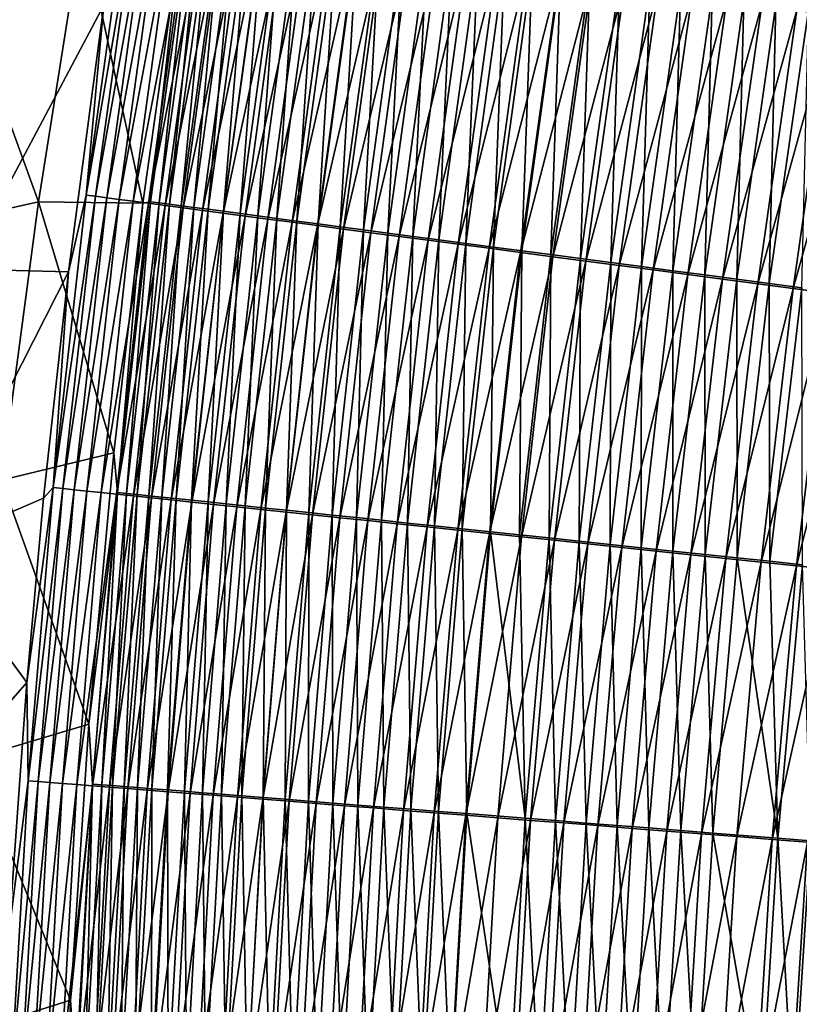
# Model space of a CAD drawing. Header units: metres. Extents: x 0 to 1400, y -1400 to 0.
# Tile 107 of 256: x 199 to 234, y -688 to -643. Entities that reach past the tile are written whole.
import ezdxf

# ---------------------------------------------------------------- set-up
doc = ezdxf.new("R2010")
doc.units = ezdxf.units.M

msp = doc.modelspace()

# ---------------------------------------------------------------- linework, layer by layer
at = {"layer": 'None'}
for points in [[(204.617981, -638.311707, -476.225311), (202.364807, -651.315002, -474.929138), (204.196182, -638.244812, -474.659637)], [(204.196182, -638.244812, -474.659637), (202.364807, -651.315002, -474.929138), (203.170868, -642.788696, -473.181274)], [(202.364807, -651.315002, -474.929138), (204.617981, -638.311707, -476.225311), (202.796753, -651.37207, -476.483154)], [(202.796753, -651.37207, -476.483154), (204.617981, -638.311707, -476.225311), (205.106094, -638.389099, -477.77359)], [(202.796753, -651.37207, -476.483154), (205.106094, -638.389099, -477.77359), (203.294403, -651.437866, -478.01947)], [(203.294403, -651.437866, -478.01947), (205.106094, -638.389099, -477.77359), (205.659348, -638.476868, -479.301178)], [(203.294403, -651.437866, -478.01947), (205.659348, -638.476868, -479.301178), (203.856598, -651.512146, -479.534882)], [(203.856598, -651.512146, -479.534882), (205.659348, -638.476868, -479.301178), (206.276596, -638.574829, -480.804779)], [(203.856598, -651.512146, -479.534882), (206.276596, -638.574829, -480.804779), (204.482162, -651.594788, -481.026154)], [(204.482162, -651.594788, -481.026154), (206.276596, -638.574829, -480.804779), (206.95665, -638.682739, -482.281097)], [(204.482162, -651.594788, -481.026154), (206.95665, -638.682739, -482.281097), (205.169891, -651.685608, -482.48999)], [(205.169891, -651.685608, -482.48999), (206.95665, -638.682739, -482.281097), (207.698349, -638.800415, -483.726776)], [(205.169891, -651.685608, -482.48999), (207.698349, -638.800415, -483.726776), (205.918655, -651.784546, -483.923157)], [(207.084686, -638.61615, -473.932495), (206.677475, -639.211853, -472.492371), (205.256119, -651.612183, -474.180756)], [(207.084686, -638.61615, -473.932495), (205.256119, -651.612183, -474.180756), (205.653885, -651.664856, -475.612183)], [(207.473099, -638.677795, -475.374664), (207.084686, -638.61615, -473.932495), (205.653885, -651.664856, -475.612183)], [(205.653885, -651.664856, -475.612183), (206.112183, -651.725464, -477.027344), (207.473099, -638.677795, -475.374664)], [(205.918655, -651.784546, -483.923157), (207.698349, -638.800415, -483.726776), (208.500519, -638.927734, -485.138519)], [(206.112183, -651.725464, -477.027344), (207.922592, -638.749207, -476.800842), (207.473099, -638.677795, -475.374664)], [(207.922592, -638.749207, -476.800842), (206.112183, -651.725464, -477.027344), (206.629929, -651.793945, -478.423218)], [(208.432114, -638.830139, -478.207947), (207.922592, -638.749207, -476.800842), (206.629929, -651.793945, -478.423218)], [(206.629929, -651.793945, -478.423218), (207.206055, -651.870178, -479.796875), (208.432114, -638.830139, -478.207947)], [(207.206055, -651.870178, -479.796875), (209.000565, -638.92041, -479.592957), (208.432114, -638.830139, -478.207947)], [(200.240112, -651.617554, -450.784302), (202.21048, -639.158752, -450.828461), (196.158539, -640.394531, -422.547272)], [(204.919006, -651.678772, -472.743683), (202.21048, -639.158752, -450.828461), (200.240112, -651.617554, -450.784302)], [(204.919006, -651.678772, -472.743683), (206.677475, -639.211853, -472.492371), (202.21048, -639.158752, -450.828461)], [(206.677475, -639.211853, -472.492371), (204.919006, -651.678772, -472.743683), (205.256119, -651.612183, -474.180756)], [(205.918655, -651.784546, -483.923157), (208.500519, -638.927734, -485.138519), (206.727234, -651.891418, -485.322449)], [(206.727234, -651.891418, -485.322449), (208.500519, -638.927734, -485.138519), (209.361877, -639.064392, -486.513214)], [(206.727234, -651.891418, -485.322449), (209.361877, -639.064392, -486.513214), (207.594345, -652.005981, -486.684723)], [(209.000565, -638.92041, -479.592957), (207.206055, -651.870178, -479.796875), (207.839447, -651.953979, -481.145264)], [(207.594345, -652.005981, -486.684723), (209.361877, -639.064392, -486.513214), (210.280579, -639.210205, -487.848541)], [(207.594345, -652.005981, -486.684723), (210.280579, -639.210205, -487.848541), (208.518188, -652.127991, -488.007782)], [(209.626877, -639.019897, -480.95282), (209.000565, -638.92041, -479.592957), (207.839447, -651.953979, -481.145264)], [(207.839447, -651.953979, -481.145264), (208.529037, -652.045227, -482.465393), (209.626877, -639.019897, -480.95282)], [(208.518188, -652.127991, -488.007782), (210.280579, -639.210205, -487.848541), (211.2547, -639.364868, -489.142395)], [(208.529037, -652.045227, -482.465393), (210.309982, -639.128418, -482.284485), (209.626877, -639.019897, -480.95282)], [(210.309982, -639.128418, -482.284485), (208.529037, -652.045227, -482.465393), (209.273758, -652.143738, -483.754303)], [(211.048782, -639.245789, -483.5849), (210.309982, -639.128418, -482.284485), (209.273758, -652.143738, -483.754303)], [(209.273758, -652.143738, -483.754303), (210.072388, -652.24939, -485.009186), (211.048782, -639.245789, -483.5849)], [(210.072388, -652.24939, -485.009186), (211.842102, -639.371826, -484.851166), (211.048782, -639.245789, -483.5849)], [(208.518188, -652.127991, -488.007782), (211.2547, -639.364868, -489.142395), (209.496826, -652.257324, -489.28952)], [(209.496826, -652.257324, -489.28952), (211.2547, -639.364868, -489.142395), (212.282272, -639.527954, -490.392639)], [(212.282272, -639.527954, -490.392639), (210.52832, -652.393616, -490.527863), (209.496826, -652.257324, -489.28952)], [(211.842102, -639.371826, -484.851166), (210.072388, -652.24939, -485.009186), (210.923279, -652.361938, -486.227875)], [(213.361359, -639.699219, -491.597137), (210.52832, -652.393616, -490.527863), (212.282272, -639.527954, -490.392639)], [(213.361359, -639.699219, -491.597137), (211.610733, -652.536621, -491.720734), (210.52832, -652.393616, -490.527863)], [(212.688263, -639.506287, -486.081207), (211.842102, -639.371826, -484.851166), (210.923279, -652.361938, -486.227875)], [(212.688263, -639.506287, -486.081207), (210.923279, -652.361938, -486.227875), (211.824646, -652.481201, -487.408539)], [(214.490005, -639.878418, -492.753815), (211.610733, -652.536621, -491.720734), (213.361359, -639.699219, -491.597137)], [(213.585449, -639.648865, -487.27301), (212.688263, -639.506287, -486.081207), (211.824646, -652.481201, -487.408539)], [(211.824646, -652.481201, -487.408539), (212.774689, -652.606873, -488.549225), (213.585449, -639.648865, -487.27301)], [(212.774689, -652.606873, -488.549225), (214.531891, -639.799255, -488.424652), (213.585449, -639.648865, -487.27301)], [(214.490005, -639.878418, -492.753815), (212.742142, -652.686096, -492.866058), (211.610733, -652.536621, -491.720734)], [(215.66626, -640.065125, -493.860504), (212.742142, -652.686096, -492.866058), (214.490005, -639.878418, -492.753815)], [(212.742142, -652.686096, -492.866058), (215.66626, -640.065125, -493.860504), (213.920609, -652.841797, -493.961761)], [(212.774689, -652.606873, -488.549225), (213.771667, -652.73877, -489.648041), (214.531891, -639.799255, -488.424652)], [(213.771667, -652.73877, -489.648041), (215.525787, -639.957214, -489.53418), (214.531891, -639.799255, -488.424652)], [(213.771667, -652.73877, -489.648041), (214.813751, -652.876648, -490.703033), (215.525787, -639.957214, -489.53418)], [(213.920609, -652.841797, -493.961761), (215.66626, -640.065125, -493.860504), (216.888184, -640.259094, -494.9151)], [(214.813751, -652.876648, -490.703033), (216.565323, -640.122437, -490.59964), (215.525787, -639.957214, -489.53418)], [(214.813751, -652.876648, -490.703033), (215.8992, -653.020264, -491.712341), (216.565323, -640.122437, -490.59964)], [(215.8992, -653.020264, -491.712341), (217.648743, -640.294617, -491.619049), (216.565323, -640.122437, -490.59964)], [(200.240112, -651.617554, -450.784302), (196.158539, -640.394531, -422.547272), (194.001862, -653.017639, -422.491547)], [(213.920609, -652.841797, -493.961761), (216.888184, -640.259094, -494.9151), (215.144211, -653.003479, -495.005768)], [(215.144211, -653.003479, -495.005768), (216.888184, -640.259094, -494.9151), (218.153748, -640.460022, -495.915588)], [(215.144211, -653.003479, -495.005768), (218.153748, -640.460022, -495.915588), (216.410919, -653.170837, -495.996063)], [(215.8992, -653.020264, -491.712341), (217.02623, -653.169373, -492.674011), (217.648743, -640.294617, -491.619049)], [(216.410919, -653.170837, -495.996063), (218.153748, -640.460022, -495.915588), (219.460587, -640.667542, -496.860382)], [(219.460587, -640.667542, -496.860382), (217.718414, -653.343628, -496.931152), (216.410919, -653.170837, -495.996063)], [(217.02623, -653.169373, -492.674011), (218.7742, -640.473511, -492.590485), (217.648743, -640.294617, -491.619049)], [(217.02623, -653.169373, -492.674011), (218.192947, -653.32373, -493.586212), (218.7742, -640.473511, -492.590485)], [(220.806244, -640.881165, -497.747925), (217.718414, -653.343628, -496.931152), (219.460587, -640.667542, -496.860382)], [(218.192947, -653.32373, -493.586212), (219.93988, -640.658752, -493.512085), (218.7742, -640.473511, -492.590485)], [(218.192947, -653.32373, -493.586212), (219.397247, -653.483032, -494.44754), (219.93988, -640.658752, -493.512085)], [(219.397247, -653.483032, -494.44754), (221.143555, -640.850037, -494.382355), (219.93988, -640.658752, -493.512085)], [(217.718414, -653.343628, -496.931152), (220.806244, -640.881165, -497.747925), (219.064255, -653.521423, -497.809479)], [(219.064255, -653.521423, -497.809479), (220.806244, -640.881165, -497.747925), (222.188309, -641.100586, -498.576721)], [(219.064255, -653.521423, -497.809479), (222.188309, -641.100586, -498.576721), (220.44606, -653.704041, -498.629608)], [(219.397247, -653.483032, -494.44754), (220.636887, -653.647034, -495.256622), (221.143555, -640.850037, -494.382355)], [(220.44606, -653.704041, -498.629608), (222.188309, -641.100586, -498.576721), (223.604309, -641.325439, -499.345276)], [(220.636887, -653.647034, -495.256622), (222.383026, -641.047058, -495.199921), (221.143555, -640.850037, -494.382355)], [(222.383026, -641.047058, -495.199921), (220.636887, -653.647034, -495.256622), (221.909637, -653.81543, -496.012054)], [(223.656006, -641.24939, -495.963348), (222.383026, -641.047058, -495.199921), (221.909637, -653.81543, -496.012054)], [(220.44606, -653.704041, -498.629608), (223.604309, -641.325439, -499.345276), (221.861404, -653.891052, -499.390045)], [(221.861404, -653.891052, -499.390045), (223.604309, -641.325439, -499.345276), (225.051834, -641.555237, -500.052094)], [(225.051834, -641.555237, -500.052094), (223.307861, -654.082153, -500.089325), (221.861404, -653.891052, -499.390045)], [(221.909637, -653.81543, -496.012054), (223.213287, -653.987915, -496.712555), (223.656006, -641.24939, -495.963348)], [(223.213287, -653.987915, -496.712555), (224.960266, -641.456726, -496.671295), (223.656006, -641.24939, -495.963348)], [(224.960266, -641.456726, -496.671295), (223.213287, -653.987915, -496.712555), (224.545609, -654.164185, -497.356659)], [(226.528427, -641.789673, -500.695618), (223.307861, -654.082153, -500.089325), (225.051834, -641.555237, -500.052094)], [(226.293549, -641.66864, -497.322357), (224.960266, -641.456726, -496.671295), (224.545609, -654.164185, -497.356659)], [(223.307861, -654.082153, -500.089325), (226.528427, -641.789673, -500.695618), (224.783035, -654.2771, -500.725952)], [(224.545609, -654.164185, -497.356659), (225.904373, -654.343933, -497.943085), (226.293549, -641.66864, -497.322357)], [(224.783035, -654.2771, -500.725952), (226.528427, -641.789673, -500.695618), (228.031647, -642.028381, -501.274384)], [(225.904373, -654.343933, -497.943085), (227.653625, -641.884827, -497.915161), (226.293549, -641.66864, -497.322357)], [(227.653625, -641.884827, -497.915161), (225.904373, -654.343933, -497.943085), (227.287354, -654.526917, -498.470459)], [(229.038223, -642.104919, -498.448273), (227.653625, -641.884827, -497.915161), (227.287354, -654.526917, -498.470459)], [(198.746384, -642.180054, -451.499603), (203.170868, -642.788696, -473.181274), (196.863342, -654.646606, -451.479156)], [(228.031647, -642.028381, -501.274384), (226.2845, -654.475464, -501.298492), (224.783035, -654.2771, -500.725952)], [(229.558884, -642.270874, -501.787018), (226.2845, -654.475464, -501.298492), (228.031647, -642.028381, -501.274384)], [(226.2845, -654.475464, -501.298492), (229.558884, -642.270874, -501.787018), (227.809677, -654.677002, -501.805573)], [(227.287354, -654.526917, -498.470459), (228.6922, -654.712769, -498.937561), (229.038223, -642.104919, -498.448273)], [(227.809677, -654.677002, -501.805573), (229.558884, -642.270874, -501.787018), (231.106857, -642.516663, -502.23288)], [(228.6922, -654.712769, -498.937561), (230.444946, -642.328552, -498.920471), (229.038223, -642.104919, -498.448273)], [(228.6922, -654.712769, -498.937561), (230.115891, -654.901123, -499.343781), (230.444946, -642.328552, -498.920471)], [(230.115891, -654.901123, -499.343781), (231.870773, -642.555176, -499.331146), (230.444946, -642.328552, -498.920471)], [(203.170868, -642.788696, -473.181274), (201.579437, -654.760437, -473.442261), (196.863342, -654.646606, -451.479156)], [(202.364807, -651.315002, -474.929138), (201.579437, -654.760437, -473.442261), (203.170868, -642.788696, -473.181274)], [(231.106857, -642.516663, -502.23288), (229.355331, -654.881226, -502.246582), (227.809677, -654.677002, -501.805573)], [(232.67215, -642.765198, -502.611481), (229.355331, -654.881226, -502.246582), (231.106857, -642.516663, -502.23288)], [(232.67215, -642.765198, -502.611481), (230.918076, -655.087708, -502.621033), (229.355331, -654.881226, -502.246582)], [(230.115891, -654.901123, -499.343781), (231.555328, -655.091553, -499.68869), (231.870773, -642.555176, -499.331146)], [(234.251297, -643.01593, -502.922272), (230.918076, -655.087708, -502.621033), (232.67215, -642.765198, -502.611481)], [(231.555328, -655.091553, -499.68869), (233.312546, -642.784363, -499.679871), (231.870773, -642.555176, -499.331146)], [(231.555328, -655.091553, -499.68869), (233.007355, -655.283691, -499.971832), (233.312546, -642.784363, -499.679871)], [(233.007355, -655.283691, -499.971832), (234.767075, -643.015564, -499.966156), (233.312546, -642.784363, -499.679871)], [(234.251297, -643.01593, -502.922272), (232.494492, -655.296021, -502.928436), (230.918076, -655.087708, -502.621033)], [(235.840851, -643.268311, -503.164795), (232.494492, -655.296021, -502.928436), (234.251297, -643.01593, -502.922272)], [(232.494492, -655.296021, -502.928436), (235.840851, -643.268311, -503.164795), (234.081207, -655.505676, -503.168304)], [(233.007355, -655.283691, -499.971832), (234.468872, -655.477051, -500.192749), (234.767075, -643.015564, -499.966156)], [(234.081207, -655.505676, -503.168304), (235.840851, -643.268311, -503.164795), (237.437378, -643.521851, -503.338562)], [(237.437378, -643.521851, -503.338562), (235.674805, -655.716248, -503.340118), (234.081207, -655.505676, -503.168304)], [(198.580261, -664.109924, -450.73999), (200.240112, -651.617554, -450.784302), (194.001862, -653.017639, -422.491547)], [(203.614227, -662.88678, -472.970917), (200.240112, -651.617554, -450.784302), (198.580261, -664.109924, -450.73999)], [(203.614227, -662.88678, -472.970917), (204.919006, -651.678772, -472.743683), (200.240112, -651.617554, -450.784302)], [(200.888123, -664.43573, -475.201263), (201.579437, -654.760437, -473.442261), (202.364807, -651.315002, -474.929138)], [(200.888123, -664.43573, -475.201263), (202.364807, -651.315002, -474.929138), (202.796753, -651.37207, -476.483154)], [(200.888123, -664.43573, -475.201263), (202.796753, -651.37207, -476.483154), (201.32991, -664.482361, -476.743408)], [(201.32991, -664.482361, -476.743408), (202.796753, -651.37207, -476.483154), (203.294403, -651.437866, -478.01947)], [(201.32991, -664.482361, -476.743408), (203.294403, -651.437866, -478.01947), (201.836761, -664.535828, -478.267609)], [(201.836761, -664.535828, -478.267609), (203.294403, -651.437866, -478.01947), (203.856598, -651.512146, -479.534882)], [(201.836761, -664.535828, -478.267609), (203.856598, -651.512146, -479.534882), (202.407486, -664.596069, -479.770691)], [(202.407486, -664.596069, -479.770691), (203.856598, -651.512146, -479.534882), (204.482162, -651.594788, -481.026154)], [(202.407486, -664.596069, -479.770691), (204.482162, -651.594788, -481.026154), (203.040909, -664.662903, -481.24942)], [(203.040909, -664.662903, -481.24942), (204.482162, -651.594788, -481.026154), (205.169891, -651.685608, -482.48999)], [(203.040909, -664.662903, -481.24942), (205.169891, -651.685608, -482.48999), (203.735825, -664.736206, -482.700653)], [(204.919006, -651.678772, -472.743683), (203.614227, -662.88678, -472.970917), (203.780106, -664.658569, -474.431427)], [(203.735825, -664.736206, -482.700653), (205.169891, -651.685608, -482.48999), (205.918655, -651.784546, -483.923157)], [(205.256119, -651.612183, -474.180756), (204.919006, -651.678772, -472.743683), (203.780106, -664.658569, -474.431427)], [(205.256119, -651.612183, -474.180756), (203.780106, -664.658569, -474.431427), (204.186951, -664.701538, -475.851929)], [(205.653885, -651.664856, -475.612183), (205.256119, -651.612183, -474.180756), (204.186951, -664.701538, -475.851929)], [(204.186951, -664.701538, -475.851929), (204.653717, -664.750854, -477.25592), (205.653885, -651.664856, -475.612183)], [(204.653717, -664.750854, -477.25592), (206.112183, -651.725464, -477.027344), (205.653885, -651.664856, -475.612183)], [(203.735825, -664.736206, -482.700653), (205.918655, -651.784546, -483.923157), (204.491058, -664.815918, -484.121185)], [(204.491058, -664.815918, -484.121185), (205.918655, -651.784546, -483.923157), (206.727234, -651.891418, -485.322449)], [(204.491058, -664.815918, -484.121185), (206.727234, -651.891418, -485.322449), (205.30545, -664.901855, -485.507843)], [(206.112183, -651.725464, -477.027344), (204.653717, -664.750854, -477.25592), (205.179321, -664.806396, -478.640442)], [(206.629929, -651.793945, -478.423218), (206.112183, -651.725464, -477.027344), (205.179321, -664.806396, -478.640442)], [(205.179321, -664.806396, -478.640442), (205.76268, -664.868042, -480.002563), (206.629929, -651.793945, -478.423218)], [(205.30545, -664.901855, -485.507843), (206.727234, -651.891418, -485.322449), (207.594345, -652.005981, -486.684723)], [(205.30545, -664.901855, -485.507843), (207.594345, -652.005981, -486.684723), (206.177689, -664.993896, -486.857605)], [(205.76268, -664.868042, -480.002563), (207.206055, -651.870178, -479.796875), (206.629929, -651.793945, -478.423218)], [(207.206055, -651.870178, -479.796875), (205.76268, -664.868042, -480.002563), (206.402695, -664.935669, -481.339325)], [(206.177689, -664.993896, -486.857605), (207.594345, -652.005981, -486.684723), (208.518188, -652.127991, -488.007782)], [(206.177689, -664.993896, -486.857605), (208.518188, -652.127991, -488.007782), (207.105957, -665.091797, -488.168243)], [(207.839447, -651.953979, -481.145264), (207.206055, -651.870178, -479.796875), (206.402695, -664.935669, -481.339325)], [(206.402695, -664.935669, -481.339325), (207.098282, -665.009216, -482.647827), (207.839447, -651.953979, -481.145264)], [(207.098282, -665.009216, -482.647827), (208.529037, -652.045227, -482.465393), (207.839447, -651.953979, -481.145264)], [(208.529037, -652.045227, -482.465393), (207.098282, -665.009216, -482.647827), (207.848343, -665.08844, -483.92511)], [(207.105957, -665.091797, -488.168243), (208.518188, -652.127991, -488.007782), (209.496826, -652.257324, -489.28952)], [(209.273758, -652.143738, -483.754303), (208.529037, -652.045227, -482.465393), (207.848343, -665.08844, -483.92511)], [(207.848343, -665.08844, -483.92511), (208.651688, -665.17334, -485.168427), (209.273758, -652.143738, -483.754303)], [(208.651688, -665.17334, -485.168427), (210.072388, -652.24939, -485.009186), (209.273758, -652.143738, -483.754303)], [(209.496826, -652.257324, -489.28952), (208.088364, -665.195496, -489.437775), (207.105957, -665.091797, -488.168243)], [(210.52832, -652.393616, -490.527863), (208.088364, -665.195496, -489.437775), (209.496826, -652.257324, -489.28952)], [(210.52832, -652.393616, -490.527863), (209.122986, -665.304626, -490.664093), (208.088364, -665.195496, -489.437775)], [(210.072388, -652.24939, -485.009186), (208.651688, -665.17334, -485.168427), (209.506668, -665.263733, -486.375732)], [(211.610733, -652.536621, -491.720734), (209.122986, -665.304626, -490.664093), (210.52832, -652.393616, -490.527863)], [(211.610733, -652.536621, -491.720734), (210.207916, -665.419128, -491.845215), (209.122986, -665.304626, -490.664093)], [(210.923279, -652.361938, -486.227875), (210.072388, -652.24939, -485.009186), (209.506668, -665.263733, -486.375732)], [(210.923279, -652.361938, -486.227875), (209.506668, -665.263733, -486.375732), (210.411514, -665.359314, -487.545105)], [(212.742142, -652.686096, -492.866058), (210.207916, -665.419128, -491.845215), (211.610733, -652.536621, -491.720734)], [(211.824646, -652.481201, -487.408539), (210.923279, -652.361938, -486.227875), (210.411514, -665.359314, -487.545105)], [(210.411514, -665.359314, -487.545105), (211.364456, -665.460022, -488.674744), (211.824646, -652.481201, -487.408539)], [(211.364456, -665.460022, -488.674744), (212.774689, -652.606873, -488.549225), (211.824646, -652.481201, -487.408539)], [(210.207916, -665.419128, -491.845215), (212.742142, -652.686096, -492.866058), (211.341232, -665.538696, -492.979126)], [(211.341232, -665.538696, -492.979126), (212.742142, -652.686096, -492.866058), (213.920609, -652.841797, -493.961761)], [(211.341232, -665.538696, -492.979126), (213.920609, -652.841797, -493.961761), (212.521011, -665.663208, -494.063721)], [(211.364456, -665.460022, -488.674744), (212.363739, -665.565613, -489.762726), (212.774689, -652.606873, -488.549225)], [(212.363739, -665.565613, -489.762726), (213.771667, -652.73877, -489.648041), (212.774689, -652.606873, -488.549225)], [(212.363739, -665.565613, -489.762726), (213.407593, -665.675964, -490.80719), (213.771667, -652.73877, -489.648041)], [(212.521011, -665.663208, -494.063721), (213.920609, -652.841797, -493.961761), (215.144211, -653.003479, -495.005768)], [(212.521011, -665.663208, -494.063721), (215.144211, -653.003479, -495.005768), (213.745331, -665.792358, -495.097046)], [(213.407593, -665.675964, -490.80719), (214.813751, -652.876648, -490.703033), (213.771667, -652.73877, -489.648041)], [(213.407593, -665.675964, -490.80719), (214.494247, -665.790771, -491.806274), (214.813751, -652.876648, -490.703033)], [(213.745331, -665.792358, -495.097046), (215.144211, -653.003479, -495.005768), (216.410919, -653.170837, -495.996063)], [(214.494247, -665.790771, -491.806274), (215.8992, -653.020264, -491.712341), (214.813751, -652.876648, -490.703033)], [(214.494247, -665.790771, -491.806274), (215.621948, -665.909973, -492.758087), (215.8992, -653.020264, -491.712341)], [(215.621948, -665.909973, -492.758087), (217.02623, -653.169373, -492.674011), (215.8992, -653.020264, -491.712341)], [(216.410919, -653.170837, -495.996063), (215.012222, -665.926025, -496.077118), (213.745331, -665.792358, -495.097046)], [(217.718414, -653.343628, -496.931152), (215.012222, -665.926025, -496.077118), (216.410919, -653.170837, -495.996063)], [(215.012222, -665.926025, -496.077118), (217.718414, -653.343628, -496.931152), (216.319366, -666.063965, -497.002411)], [(215.621948, -665.909973, -492.758087), (216.788849, -666.033264, -493.660889), (217.02623, -653.169373, -492.674011)], [(216.319366, -666.063965, -497.002411), (217.718414, -653.343628, -496.931152), (219.064255, -653.521423, -497.809479)], [(216.788849, -666.033264, -493.660889), (218.192947, -653.32373, -493.586212), (217.02623, -653.169373, -492.674011)], [(216.788849, -666.033264, -493.660889), (217.992828, -666.160522, -494.513214), (218.192947, -653.32373, -493.586212)], [(217.992828, -666.160522, -494.513214), (219.397247, -653.483032, -494.44754), (218.192947, -653.32373, -493.586212)], [(217.992828, -666.160522, -494.513214), (219.231689, -666.291443, -495.313721), (219.397247, -653.483032, -494.44754)], [(219.231689, -666.291443, -495.313721), (220.636887, -653.647034, -495.256622), (219.397247, -653.483032, -494.44754)], [(216.319366, -666.063965, -497.002411), (219.064255, -653.521423, -497.809479), (217.664368, -666.205872, -497.87146)], [(217.664368, -666.205872, -497.87146), (219.064255, -653.521423, -497.809479), (220.44606, -653.704041, -498.629608)], [(217.664368, -666.205872, -497.87146), (220.44606, -653.704041, -498.629608), (219.044846, -666.351563, -498.682831)], [(219.044846, -666.351563, -498.682831), (220.44606, -653.704041, -498.629608), (221.861404, -653.891052, -499.390045)], [(221.861404, -653.891052, -499.390045), (220.458435, -666.500732, -499.43512), (219.044846, -666.351563, -498.682831)], [(220.636887, -653.647034, -495.256622), (219.231689, -666.291443, -495.313721), (220.503235, -666.425781, -496.061127)], [(223.307861, -654.082153, -500.089325), (220.458435, -666.500732, -499.43512), (221.861404, -653.891052, -499.390045)], [(221.909637, -653.81543, -496.012054), (220.636887, -653.647034, -495.256622), (220.503235, -666.425781, -496.061127)], [(220.503235, -666.425781, -496.061127), (221.805267, -666.563416, -496.754059), (221.909637, -653.81543, -496.012054)], [(221.805267, -666.563416, -496.754059), (223.213287, -653.987915, -496.712555), (221.909637, -653.81543, -496.012054)], [(220.458435, -666.500732, -499.43512), (223.307861, -654.082153, -500.089325), (221.902725, -666.653076, -500.126801)], [(223.213287, -653.987915, -496.712555), (221.805267, -666.563416, -496.754059), (223.135605, -666.703979, -497.391205)], [(221.902725, -666.653076, -500.126801), (223.307861, -654.082153, -500.089325), (224.783035, -654.2771, -500.725952)], [(224.783035, -654.2771, -500.725952), (223.375336, -666.808472, -500.7565), (221.902725, -666.653076, -500.126801)], [(224.545609, -654.164185, -497.356659), (223.213287, -653.987915, -496.712555), (223.135605, -666.703979, -497.391205)], [(223.135605, -666.703979, -497.391205), (224.49202, -666.84729, -497.971252), (224.545609, -654.164185, -497.356659)], [(226.2845, -654.475464, -501.298492), (223.375336, -666.808472, -500.7565), (224.783035, -654.2771, -500.725952)], [(224.49202, -666.84729, -497.971252), (225.904373, -654.343933, -497.943085), (224.545609, -654.164185, -497.356659)], [(225.904373, -654.343933, -497.943085), (224.49202, -666.84729, -497.971252), (225.87233, -666.993164, -498.492828)], [(227.287354, -654.526917, -498.470459), (225.904373, -654.343933, -497.943085), (225.87233, -666.993164, -498.492828)], [(196.863342, -654.646606, -451.479156), (201.579437, -654.760437, -473.442261), (195.291443, -667.147095, -451.458374)], [(201.579437, -654.760437, -473.442261), (200.461853, -664.913574, -473.664642), (195.291443, -667.147095, -451.458374)], [(200.461853, -664.913574, -473.664642), (201.579437, -654.760437, -473.442261), (200.888123, -664.43573, -475.201263)], [(223.375336, -666.808472, -500.7565), (226.2845, -654.475464, -501.298492), (224.873901, -666.966614, -501.322754)], [(224.873901, -666.966614, -501.322754), (226.2845, -654.475464, -501.298492), (227.809677, -654.677002, -501.805573)], [(227.809677, -654.677002, -501.805573), (226.395844, -667.127197, -501.824249), (224.873901, -666.966614, -501.322754)], [(225.87233, -666.993164, -498.492828), (227.274185, -667.141357, -498.954773), (227.287354, -654.526917, -498.470459)], [(229.355331, -654.881226, -502.246582), (226.395844, -667.127197, -501.824249), (227.809677, -654.677002, -501.805573)], [(227.274185, -667.141357, -498.954773), (228.6922, -654.712769, -498.937561), (227.287354, -654.526917, -498.470459)], [(227.274185, -667.141357, -498.954773), (228.694656, -667.291443, -499.356506), (228.6922, -654.712769, -498.937561)], [(228.694656, -667.291443, -499.356506), (230.115891, -654.901123, -499.343781), (228.6922, -654.712769, -498.937561)], [(229.355331, -654.881226, -502.246582), (227.937988, -667.289917, -502.260406), (226.395844, -667.127197, -501.824249)], [(230.918076, -655.087708, -502.621033), (227.937988, -667.289917, -502.260406), (229.355331, -654.881226, -502.246582)], [(230.918076, -655.087708, -502.621033), (229.496994, -667.454407, -502.630676), (227.937988, -667.289917, -502.260406)], [(228.694656, -667.291443, -499.356506), (230.130646, -667.443176, -499.697601), (230.115891, -654.901123, -499.343781)], [(232.494492, -655.296021, -502.928436), (229.496994, -667.454407, -502.630676), (230.918076, -655.087708, -502.621033)], [(230.130646, -667.443176, -499.697601), (231.555328, -655.091553, -499.68869), (230.115891, -654.901123, -499.343781)], [(230.130646, -667.443176, -499.697601), (231.579071, -667.596252, -499.97757), (231.555328, -655.091553, -499.68869)], [(231.579071, -667.596252, -499.97757), (233.007355, -655.283691, -499.971832), (231.555328, -655.091553, -499.68869)], [(229.496994, -667.454407, -502.630676), (232.494492, -655.296021, -502.928436), (231.069473, -667.620361, -502.934662)], [(231.069473, -667.620361, -502.934662), (232.494492, -655.296021, -502.928436), (234.081207, -655.505676, -503.168304)], [(234.081207, -655.505676, -503.168304), (232.652115, -667.787354, -503.171814), (231.069473, -667.620361, -502.934662)], [(231.579071, -667.596252, -499.97757), (233.036835, -667.750305, -500.196014), (233.007355, -655.283691, -499.971832)], [(235.674805, -655.716248, -503.340118), (232.652115, -667.787354, -503.171814), (234.081207, -655.505676, -503.168304)], [(233.036835, -667.750305, -500.196014), (234.468872, -655.477051, -500.192749), (233.007355, -655.283691, -499.971832)], [(234.468872, -655.477051, -500.192749), (233.036835, -667.750305, -500.196014), (234.500854, -667.905029, -500.352478)], [(234.241547, -667.955017, -503.341705), (232.652115, -667.787354, -503.171814), (235.674805, -655.716248, -503.340118)], [(237.271881, -655.927246, -503.443451), (234.241547, -667.955017, -503.341705), (235.674805, -655.716248, -503.340118)], [(234.241547, -667.955017, -503.341705), (237.271881, -655.927246, -503.443451), (235.834412, -668.123108, -503.443848)], [(202.491074, -675.065979, -473.218658), (203.614227, -662.88678, -472.970917), (198.580261, -664.109924, -450.73999)], [(203.780106, -664.658569, -474.431427), (203.614227, -662.88678, -472.970917), (202.491074, -675.065979, -473.218658)], [(202.491074, -675.065979, -473.218658), (198.580261, -664.109924, -450.73999), (197.232437, -676.629211, -450.695526)], [(199.708054, -673.185608, -473.846252), (200.888123, -664.43573, -475.201263), (199.769638, -677.598389, -475.475281)], [(199.708054, -673.185608, -473.846252), (200.461853, -664.913574, -473.664642), (200.888123, -664.43573, -475.201263)], [(199.769638, -677.598389, -475.475281), (200.888123, -664.43573, -475.201263), (201.32991, -664.482361, -476.743408)], [(199.769638, -677.598389, -475.475281), (201.32991, -664.482361, -476.743408), (200.220947, -677.633911, -477.005432)], [(200.220947, -677.633911, -477.005432), (201.32991, -664.482361, -476.743408), (201.836761, -664.535828, -478.267609)], [(195.291443, -667.147095, -451.458374), (200.461853, -664.913574, -473.664642), (199.708054, -673.185608, -473.846252)], [(200.220947, -677.633911, -477.005432), (201.836761, -664.535828, -478.267609), (200.736618, -677.6745, -478.517365)], [(200.736618, -677.6745, -478.517365), (201.836761, -664.535828, -478.267609), (202.407486, -664.596069, -479.770691)], [(200.736618, -677.6745, -478.517365), (202.407486, -664.596069, -479.770691), (201.315414, -677.720093, -480.007935)], [(201.315414, -677.720093, -480.007935), (202.407486, -664.596069, -479.770691), (203.040909, -664.662903, -481.24942)], [(201.315414, -677.720093, -480.007935), (203.040909, -664.662903, -481.24942), (201.956192, -677.770569, -481.47406)], [(201.956192, -677.770569, -481.47406), (203.040909, -664.662903, -481.24942), (203.735825, -664.736206, -482.700653)], [(201.956192, -677.770569, -481.47406), (203.735825, -664.736206, -482.700653), (202.657761, -677.825806, -482.912537)], [(203.780106, -664.658569, -474.431427), (202.491074, -675.065979, -473.218658), (202.660141, -677.746582, -474.683868)], [(202.657761, -677.825806, -482.912537), (203.735825, -664.736206, -482.700653), (204.491058, -664.815918, -484.121185)], [(202.657761, -677.825806, -482.912537), (204.491058, -664.815918, -484.121185), (203.418915, -677.885803, -484.320313)], [(203.780106, -664.658569, -474.431427), (202.660141, -677.746582, -474.683868), (203.07576, -677.779358, -476.093323)], [(204.186951, -664.701538, -475.851929), (203.780106, -664.658569, -474.431427), (203.07576, -677.779358, -476.093323)], [(203.07576, -677.779358, -476.093323), (203.550644, -677.816833, -477.485992), (204.186951, -664.701538, -475.851929)], [(203.418915, -677.885803, -484.320313), (204.491058, -664.815918, -484.121185), (205.30545, -664.901855, -485.507843)], [(203.418915, -677.885803, -484.320313), (205.30545, -664.901855, -485.507843), (204.238464, -677.950378, -485.694244)], [(203.550644, -677.816833, -477.485992), (204.653717, -664.750854, -477.25592), (204.186951, -664.701538, -475.851929)], [(204.653717, -664.750854, -477.25592), (203.550644, -677.816833, -477.485992), (204.08371, -677.858887, -478.859009)], [(205.179321, -664.806396, -478.640442), (204.653717, -664.750854, -477.25592), (204.08371, -677.858887, -478.859009)], [(204.08371, -677.858887, -478.859009), (204.673859, -677.905457, -480.209473), (205.179321, -664.806396, -478.640442)], [(204.238464, -677.950378, -485.694244), (205.30545, -664.901855, -485.507843), (206.177689, -664.993896, -486.857605)], [(204.673859, -677.905457, -480.209473), (205.76268, -664.868042, -480.002563), (205.179321, -664.806396, -478.640442)], [(205.76268, -664.868042, -480.002563), (204.673859, -677.905457, -480.209473), (205.319992, -677.956421, -481.534515)], [(206.402695, -664.935669, -481.339325), (205.76268, -664.868042, -480.002563), (205.319992, -677.956421, -481.534515)], [(205.319992, -677.956421, -481.534515), (206.021011, -678.01178, -482.831268), (206.402695, -664.935669, -481.339325)], [(206.021011, -678.01178, -482.831268), (207.098282, -665.009216, -482.647827), (206.402695, -664.935669, -481.339325)], [(204.238464, -677.950378, -485.694244), (206.177689, -664.993896, -486.857605), (205.115143, -678.01947, -487.031372)], [(205.115143, -678.01947, -487.031372), (206.177689, -664.993896, -486.857605), (207.105957, -665.091797, -488.168243)], [(207.105957, -665.091797, -488.168243), (206.047134, -678.092957, -488.329529), (205.115143, -678.01947, -487.031372)], [(207.098282, -665.009216, -482.647827), (206.021011, -678.01178, -482.831268), (206.775848, -678.071411, -484.096832)], [(208.088364, -665.195496, -489.437775), (206.047134, -678.092957, -488.329529), (207.105957, -665.091797, -488.168243)], [(208.088364, -665.195496, -489.437775), (207.032562, -678.170654, -489.586731), (206.047134, -678.092957, -488.329529)], [(207.848343, -665.08844, -483.92511), (207.098282, -665.009216, -482.647827), (206.775848, -678.071411, -484.096832)], [(206.775848, -678.071411, -484.096832), (207.583298, -678.135132, -485.328522), (207.848343, -665.08844, -483.92511)], [(209.122986, -665.304626, -490.664093), (207.032562, -678.170654, -489.586731), (208.088364, -665.195496, -489.437775)], [(209.122986, -665.304626, -490.664093), (208.069534, -678.25238, -490.800964), (207.032562, -678.170654, -489.586731)], [(207.583298, -678.135132, -485.328522), (208.651688, -665.17334, -485.168427), (207.848343, -665.08844, -483.92511)], [(208.651688, -665.17334, -485.168427), (207.583298, -678.135132, -485.328522), (208.441711, -678.202942, -486.524292)], [(210.207916, -665.419128, -491.845215), (208.069534, -678.25238, -490.800964), (209.122986, -665.304626, -490.664093)], [(209.506668, -665.263733, -486.375732), (208.651688, -665.17334, -485.168427), (208.441711, -678.202942, -486.524292)], [(209.506668, -665.263733, -486.375732), (208.441711, -678.202942, -486.524292), (209.349335, -678.274658, -487.682373)], [(210.411514, -665.359314, -487.545105), (209.506668, -665.263733, -486.375732), (209.349335, -678.274658, -487.682373)], [(209.349335, -678.274658, -487.682373), (210.304443, -678.350098, -488.800842), (210.411514, -665.359314, -487.545105)], [(210.304443, -678.350098, -488.800842), (211.364456, -665.460022, -488.674744), (210.411514, -665.359314, -487.545105)], [(208.069534, -678.25238, -490.800964), (210.207916, -665.419128, -491.845215), (209.156128, -678.338074, -491.970306)], [(209.156128, -678.338074, -491.970306), (210.207916, -665.419128, -491.845215), (211.341232, -665.538696, -492.979126)], [(209.156128, -678.338074, -491.970306), (211.341232, -665.538696, -492.979126), (210.290466, -678.427551, -493.092682)], [(210.290466, -678.427551, -493.092682), (211.341232, -665.538696, -492.979126), (212.521011, -665.663208, -494.063721)], [(210.290466, -678.427551, -493.092682), (212.521011, -665.663208, -494.063721), (211.470657, -678.520569, -494.166138)], [(210.304443, -678.350098, -488.800842), (211.305267, -678.429138, -489.87796), (211.364456, -665.460022, -488.674744)], [(211.305267, -678.429138, -489.87796), (212.363739, -665.565613, -489.762726), (211.364456, -665.460022, -488.674744)], [(211.305267, -678.429138, -489.87796), (212.350082, -678.511719, -490.911835), (212.363739, -665.565613, -489.762726)], [(211.470657, -678.520569, -494.166138), (212.521011, -665.663208, -494.063721), (213.745331, -665.792358, -495.097046)], [(213.745331, -665.792358, -495.097046), (212.694778, -678.617126, -495.188721), (211.470657, -678.520569, -494.166138)], [(212.350082, -678.511719, -490.911835), (213.407593, -665.675964, -490.80719), (212.363739, -665.565613, -489.762726)], [(212.350082, -678.511719, -490.911835), (213.437119, -678.597595, -491.900635), (213.407593, -665.675964, -490.80719)], [(215.012222, -665.926025, -496.077118), (212.694778, -678.617126, -495.188721), (213.745331, -665.792358, -495.097046)], [(213.437119, -678.597595, -491.900635), (214.494247, -665.790771, -491.806274), (213.407593, -665.675964, -490.80719)], [(213.437119, -678.597595, -491.900635), (214.564636, -678.686707, -492.84259), (214.494247, -665.790771, -491.806274)], [(214.564636, -678.686707, -492.84259), (215.621948, -665.909973, -492.758087), (214.494247, -665.790771, -491.806274)], [(212.694778, -678.617126, -495.188721), (215.012222, -665.926025, -496.077118), (213.960892, -678.71698, -496.158478)], [(213.960892, -678.71698, -496.158478), (215.012222, -665.926025, -496.077118), (216.319366, -666.063965, -497.002411)], [(213.960892, -678.71698, -496.158478), (216.319366, -666.063965, -497.002411), (215.266678, -678.820007, -497.073944)], [(214.564636, -678.686707, -492.84259), (215.73082, -678.77887, -493.73587), (215.621948, -665.909973, -492.758087)], [(215.266678, -678.820007, -497.073944), (216.319366, -666.063965, -497.002411), (217.664368, -666.205872, -497.87146)], [(215.266678, -678.820007, -497.073944), (217.664368, -666.205872, -497.87146), (216.609818, -678.925903, -497.933685)], [(215.73082, -678.77887, -493.73587), (216.788849, -666.033264, -493.660889), (215.621948, -665.909973, -492.758087)], [(215.73082, -678.77887, -493.73587), (216.933563, -678.873901, -494.579132), (216.788849, -666.033264, -493.660889)], [(216.609818, -678.925903, -497.933685), (217.664368, -666.205872, -497.87146), (219.044846, -666.351563, -498.682831)], [(216.933563, -678.873901, -494.579132), (217.992828, -666.160522, -494.513214), (216.788849, -666.033264, -493.660889)], [(216.933563, -678.873901, -494.579132), (218.170715, -678.97168, -495.371063), (217.992828, -666.160522, -494.513214)], [(218.170715, -678.97168, -495.371063), (219.231689, -666.291443, -495.313721), (217.992828, -666.160522, -494.513214)], [(219.231689, -666.291443, -495.313721), (218.170715, -678.97168, -495.371063), (219.440094, -679.07196, -496.110382)], [(220.503235, -666.425781, -496.061127), (219.231689, -666.291443, -495.313721), (219.440094, -679.07196, -496.110382)], [(219.044846, -666.351563, -498.682831), (217.987946, -679.034607, -498.736298), (216.609818, -678.925903, -497.933685)], [(220.458435, -666.500732, -499.43512), (217.987946, -679.034607, -498.736298), (219.044846, -666.351563, -498.682831)], [(217.987946, -679.034607, -498.736298), (220.458435, -666.500732, -499.43512), (219.398697, -679.145874, -499.480377)], [(219.398697, -679.145874, -499.480377), (220.458435, -666.500732, -499.43512), (221.902725, -666.653076, -500.126801)], [(221.902725, -666.653076, -500.126801), (220.839722, -679.259583, -500.164459), (219.398697, -679.145874, -499.480377)], [(219.440094, -679.07196, -496.110382), (222.066849, -679.279602, -497.425903), (220.503235, -666.425781, -496.061127)], [(222.066849, -679.279602, -497.425903), (221.805267, -666.563416, -496.754059), (220.503235, -666.425781, -496.061127)], [(223.375336, -666.808472, -500.7565), (220.839722, -679.259583, -500.164459), (221.902725, -666.653076, -500.126801)], [(223.135605, -666.703979, -497.391205), (221.805267, -666.563416, -496.754059), (222.066849, -679.279602, -497.425903)], [(222.066849, -679.279602, -497.425903), (223.419891, -679.386536, -497.999542), (223.135605, -666.703979, -497.391205)], [(223.419891, -679.386536, -497.999542), (224.49202, -666.84729, -497.971252), (223.135605, -666.703979, -497.391205)], [(195.291443, -667.147095, -451.458374), (199.708054, -673.185608, -473.846252), (194.032959, -679.675659, -451.437195)], [(220.839722, -679.259583, -500.164459), (223.375336, -666.808472, -500.7565), (222.30867, -679.375427, -500.787201)], [(222.30867, -679.375427, -500.787201), (223.375336, -666.808472, -500.7565), (224.873901, -666.966614, -501.322754)], [(224.873901, -666.966614, -501.322754), (223.803192, -679.493347, -501.347137), (222.30867, -679.375427, -500.787201)], [(224.49202, -666.84729, -497.971252), (223.419891, -679.386536, -497.999542), (224.796494, -679.4953, -498.51532)], [(226.395844, -667.127197, -501.824249), (223.803192, -679.493347, -501.347137), (224.873901, -666.966614, -501.322754)], [(226.395844, -667.127197, -501.824249), (225.320755, -679.613037, -501.843048), (223.803192, -679.493347, -501.347137)], [(225.87233, -666.993164, -498.492828), (224.49202, -666.84729, -497.971252), (224.796494, -679.4953, -498.51532)], [(224.796494, -679.4953, -498.51532), (226.194321, -679.605774, -498.972076), (225.87233, -666.993164, -498.492828)], [(227.937988, -667.289917, -502.260406), (225.320755, -679.613037, -501.843048), (226.395844, -667.127197, -501.824249)], [(226.194321, -679.605774, -498.972076), (227.274185, -667.141357, -498.954773), (225.87233, -666.993164, -498.492828)], [(226.194321, -679.605774, -498.972076), (227.610489, -679.717712, -499.369293), (227.274185, -667.141357, -498.954773)], [(227.610489, -679.717712, -499.369293), (228.694656, -667.291443, -499.356506), (227.274185, -667.141357, -498.954773)], [(227.937988, -667.289917, -502.260406), (226.858231, -679.734314, -502.274292), (225.320755, -679.613037, -501.843048)], [(229.496994, -667.454407, -502.630676), (226.858231, -679.734314, -502.274292), (227.937988, -667.289917, -502.260406)], [(226.858231, -679.734314, -502.274292), (229.496994, -667.454407, -502.630676), (228.412308, -679.856934, -502.640381)], [(227.610489, -679.717712, -499.369293), (229.041962, -679.830872, -499.706543), (228.694656, -667.291443, -499.356506)], [(228.412308, -679.856934, -502.640381), (229.496994, -667.454407, -502.630676), (231.069473, -667.620361, -502.934662)], [(231.069473, -667.620361, -502.934662), (229.979691, -679.980591, -502.940918), (228.412308, -679.856934, -502.640381)], [(229.041962, -679.830872, -499.706543), (230.130646, -667.443176, -499.697601), (228.694656, -667.291443, -499.356506)], [(229.041962, -679.830872, -499.706543), (230.485672, -679.945007, -499.983337), (230.130646, -667.443176, -499.697601)], [(232.652115, -667.787354, -503.171814), (229.979691, -679.980591, -502.940918), (231.069473, -667.620361, -502.934662)], [(230.485672, -679.945007, -499.983337), (231.579071, -667.596252, -499.97757), (230.130646, -667.443176, -499.697601)], [(230.485672, -679.945007, -499.983337), (233.397675, -680.175171, -500.353973), (231.579071, -667.596252, -499.97757)], [(233.397675, -680.175171, -500.353973), (233.036835, -667.750305, -500.196014), (231.579071, -667.596252, -499.97757)], [(229.979691, -679.980591, -502.940918), (232.652115, -667.787354, -503.171814), (231.557053, -680.10498, -503.175354)], [(232.652115, -667.787354, -503.171814), (234.241547, -667.955017, -503.341705), (231.557053, -680.10498, -503.175354)], [(231.557053, -680.10498, -503.175354), (234.241547, -667.955017, -503.341705), (233.141129, -680.22998, -503.343323)], [(234.500854, -667.905029, -500.352478), (233.036835, -667.750305, -500.196014), (233.397675, -680.175171, -500.353973)], [(233.141129, -680.22998, -503.343323), (234.241547, -667.955017, -503.341705), (235.834412, -668.123108, -503.443848)], [(233.397675, -680.175171, -500.353973), (234.859879, -680.29071, -500.44693), (234.500854, -667.905029, -500.352478)], [(233.141129, -680.22998, -503.343323), (235.834412, -668.123108, -503.443848), (234.728577, -680.355225, -503.444275)], [(199.708054, -673.185608, -473.846252), (198.906662, -684.459351, -474.093994), (194.032959, -679.675659, -451.437195)], [(198.906662, -684.459351, -474.093994), (199.708054, -673.185608, -473.846252), (199.769638, -677.598389, -475.475281)], [(201.662872, -687.445618, -473.470703), (202.491074, -675.065979, -473.218658), (197.232437, -676.629211, -450.695526)], [(202.491074, -675.065979, -473.218658), (201.662872, -687.445618, -473.470703), (202.660141, -677.746582, -474.683868)], [(201.662872, -687.445618, -473.470703), (197.232437, -676.629211, -450.695526), (196.198151, -689.168701, -450.651093)], [(198.906662, -684.459351, -474.093994), (199.769638, -677.598389, -475.475281), (199.00943, -690.792419, -475.750397)], [(199.00943, -690.792419, -475.750397), (199.769638, -677.598389, -475.475281), (200.220947, -677.633911, -477.005432)], [(199.00943, -690.792419, -475.750397), (200.220947, -677.633911, -477.005432), (199.469894, -690.816162, -477.268433)], [(199.469894, -690.816162, -477.268433), (200.220947, -677.633911, -477.005432), (200.736618, -677.6745, -478.517365)], [(199.469894, -690.816162, -477.268433), (200.736618, -677.6745, -478.517365), (199.993942, -690.843323, -478.767975)], [(199.993942, -690.843323, -478.767975), (200.736618, -677.6745, -478.517365), (201.315414, -677.720093, -480.007935)], [(199.993942, -690.843323, -478.767975), (201.315414, -677.720093, -480.007935), (200.580368, -690.873657, -480.245941)], [(200.580368, -690.873657, -480.245941), (201.315414, -677.720093, -480.007935), (201.956192, -677.770569, -481.47406)], [(200.580368, -690.873657, -480.245941), (201.956192, -677.770569, -481.47406), (201.227982, -690.907288, -481.69931)], [(201.227982, -690.907288, -481.69931), (201.956192, -677.770569, -481.47406), (202.657761, -677.825806, -482.912537)], [(202.660141, -677.746582, -474.683868), (201.662872, -687.445618, -473.470703), (201.896347, -690.865906, -474.937317)], [(202.660141, -677.746582, -474.683868), (201.896347, -690.865906, -474.937317), (202.320389, -690.887817, -476.335602)], [(203.07576, -677.779358, -476.093323), (202.660141, -677.746582, -474.683868), (202.320389, -690.887817, -476.335602)], [(202.320389, -690.887817, -476.335602), (202.803009, -690.912842, -477.716858), (203.07576, -677.779358, -476.093323)], [(202.803009, -690.912842, -477.716858), (203.550644, -677.816833, -477.485992), (203.07576, -677.779358, -476.093323)], [(201.227982, -690.907288, -481.69931), (202.657761, -677.825806, -482.912537), (201.935623, -690.944031, -483.125)], [(201.935623, -690.944031, -483.125), (202.657761, -677.825806, -482.912537), (203.418915, -677.885803, -484.320313)], [(201.935623, -690.944031, -483.125), (203.418915, -677.885803, -484.320313), (202.702072, -690.983826, -484.519928)], [(202.702072, -690.983826, -484.519928), (203.418915, -677.885803, -484.320313), (204.238464, -677.950378, -485.694244)], [(202.702072, -690.983826, -484.519928), (204.238464, -677.950378, -485.694244), (203.526169, -691.026672, -485.881073)], [(203.550644, -677.816833, -477.485992), (202.803009, -690.912842, -477.716858), (203.343094, -690.940918, -479.078278)], [(204.08371, -677.858887, -478.859009), (203.550644, -677.816833, -477.485992), (203.343094, -690.940918, -479.078278)], [(203.343094, -690.940918, -479.078278), (203.939545, -690.971924, -480.417023), (204.08371, -677.858887, -478.859009)], [(203.526169, -691.026672, -485.881073), (204.238464, -677.950378, -485.694244), (205.115143, -678.01947, -487.031372)], [(205.115143, -678.01947, -487.031372), (204.406586, -691.07251, -487.205505), (203.526169, -691.026672, -485.881073)], [(203.939545, -690.971924, -480.417023), (204.673859, -677.905457, -480.209473), (204.08371, -677.858887, -478.859009)], [(204.673859, -677.905457, -480.209473), (203.939545, -690.971924, -480.417023), (204.591278, -691.005859, -481.730255)], [(206.047134, -678.092957, -488.329529), (204.406586, -691.07251, -487.205505), (205.115143, -678.01947, -487.031372)], [(206.047134, -678.092957, -488.329529), (205.341583, -691.121155, -488.491119), (204.406586, -691.07251, -487.205505)], [(205.319992, -677.956421, -481.534515), (204.673859, -677.905457, -480.209473), (204.591278, -691.005859, -481.730255)], [(204.591278, -691.005859, -481.730255), (205.297211, -691.042664, -483.015198), (205.319992, -677.956421, -481.534515)], [(205.297211, -691.042664, -483.015198), (206.021011, -678.01178, -482.831268), (205.319992, -677.956421, -481.534515)], [(206.021011, -678.01178, -482.831268), (205.297211, -691.042664, -483.015198), (206.056229, -691.082214, -484.268982)], [(207.032562, -678.170654, -489.586731), (205.341583, -691.121155, -488.491119), (206.047134, -678.092957, -488.329529)], [(207.032562, -678.170654, -489.586731), (206.329269, -691.172607, -489.735962), (205.341583, -691.121155, -488.491119)], [(206.775848, -678.071411, -484.096832), (206.021011, -678.01178, -482.831268), (206.056229, -691.082214, -484.268982)], [(206.056229, -691.082214, -484.268982), (206.867126, -691.124512, -485.488953), (206.775848, -678.071411, -484.096832)], [(208.069534, -678.25238, -490.800964), (206.329269, -691.172607, -489.735962), (207.032562, -678.170654, -489.586731)], [(206.867126, -691.124512, -485.488953), (207.583298, -678.135132, -485.328522), (206.775848, -678.071411, -484.096832)], [(207.583298, -678.135132, -485.328522), (206.867126, -691.124512, -485.488953), (207.728302, -691.169495, -486.673187)], [(208.441711, -678.202942, -486.524292), (207.583298, -678.135132, -485.328522), (207.728302, -691.169495, -486.673187)], [(208.441711, -678.202942, -486.524292), (207.728302, -691.169495, -486.673187), (208.638016, -691.21698, -487.819855)], [(209.349335, -678.274658, -487.682373), (208.441711, -678.202942, -486.524292), (208.638016, -691.21698, -487.819855)], [(206.329269, -691.172607, -489.735962), (208.069534, -678.25238, -490.800964), (207.367783, -691.226685, -490.93808)], [(207.367783, -691.226685, -490.93808), (208.069534, -678.25238, -490.800964), (209.156128, -678.338074, -491.970306)], [(207.367783, -691.226685, -490.93808), (209.156128, -678.338074, -491.970306), (208.455215, -691.283325, -492.095551)], [(208.455215, -691.283325, -492.095551), (209.156128, -678.338074, -491.970306), (210.290466, -678.427551, -493.092682)], [(208.455215, -691.283325, -492.095551), (210.290466, -678.427551, -493.092682), (209.589737, -691.342468, -493.206421)], [(208.638016, -691.21698, -487.819855), (209.594543, -691.266907, -488.927185), (209.349335, -678.274658, -487.682373)], [(209.594543, -691.266907, -488.927185), (210.304443, -678.350098, -488.800842), (209.349335, -678.274658, -487.682373)], [(209.589737, -691.342468, -493.206421), (210.290466, -678.427551, -493.092682), (211.470657, -678.520569, -494.166138)], [(211.470657, -678.520569, -494.166138), (210.769424, -691.403931, -494.268707), (209.589737, -691.342468, -493.206421)], [(209.594543, -691.266907, -488.927185), (210.596161, -691.319275, -489.993378), (210.304443, -678.350098, -488.800842)], [(210.596161, -691.319275, -489.993378), (211.305267, -678.429138, -489.87796), (210.304443, -678.350098, -488.800842)], [(210.596161, -691.319275, -489.993378), (211.641129, -691.373901, -491.016632), (211.305267, -678.429138, -489.87796)], [(212.694778, -678.617126, -495.188721), (210.769424, -691.403931, -494.268707), (211.470657, -678.520569, -494.166138)], [(210.769424, -691.403931, -494.268707), (212.694778, -678.617126, -495.188721), (211.992432, -691.467712, -495.280518)], [(211.641129, -691.373901, -491.016632), (212.350082, -678.511719, -490.911835), (211.305267, -678.429138, -489.87796)], [(211.641129, -691.373901, -491.016632), (212.727722, -691.430664, -491.995148), (212.350082, -678.511719, -490.911835)], [(211.992432, -691.467712, -495.280518), (212.694778, -678.617126, -495.188721), (213.960892, -678.71698, -496.158478)], [(212.727722, -691.430664, -491.995148), (213.437119, -678.597595, -491.900635), (212.350082, -678.511719, -490.911835)], [(212.727722, -691.430664, -491.995148), (213.854218, -691.489563, -492.927155), (213.437119, -678.597595, -491.900635)], [(213.854218, -691.489563, -492.927155), (214.564636, -678.686707, -492.84259), (213.437119, -678.597595, -491.900635)], [(211.992432, -691.467712, -495.280518), (213.960892, -678.71698, -496.158478), (213.256805, -691.533691, -496.23996)], [(213.256805, -691.533691, -496.23996), (213.960892, -678.71698, -496.158478), (215.266678, -678.820007, -497.073944)], [(213.256805, -691.533691, -496.23996), (215.266678, -678.820007, -497.073944), (214.560272, -691.601685, -497.145599)], [(213.854218, -691.489563, -492.927155), (215.018799, -691.550476, -493.810944), (214.564636, -678.686707, -492.84259)], [(214.560272, -691.601685, -497.145599), (215.266678, -678.820007, -497.073944), (216.609818, -678.925903, -497.933685)], [(216.609818, -678.925903, -497.933685), (215.900543, -691.67157, -497.996002), (214.560272, -691.601685, -497.145599)], [(215.018799, -691.550476, -493.810944), (215.73082, -678.77887, -493.73587), (214.564636, -678.686707, -492.84259)], [(215.018799, -691.550476, -493.810944), (216.219421, -691.613281, -494.645142), (215.73082, -678.77887, -493.73587)], [(216.219421, -691.613281, -494.645142), (216.933563, -678.873901, -494.579132), (215.73082, -678.77887, -493.73587)], [(217.987946, -679.034607, -498.736298), (215.900543, -691.67157, -497.996002), (216.609818, -678.925903, -497.933685)], [(215.900543, -691.67157, -497.996002), (217.987946, -679.034607, -498.736298), (217.275269, -691.743286, -498.789825)], [(216.219421, -691.613281, -494.645142), (217.453934, -691.677856, -495.428497), (216.933563, -678.873901, -494.579132)], [(217.453934, -691.677856, -495.428497), (218.170715, -678.97168, -495.371063), (216.933563, -678.873901, -494.579132)], [(217.275269, -691.743286, -498.789825), (217.987946, -679.034607, -498.736298), (219.398697, -679.145874, -499.480377)], [(218.170715, -678.97168, -495.371063), (217.453934, -691.677856, -495.428497), (218.720184, -691.74408, -496.159698)], [(219.440094, -679.07196, -496.110382), (218.170715, -678.97168, -495.371063), (218.720184, -691.74408, -496.159698)], [(218.720184, -691.74408, -496.159698), (221.339401, -691.881165, -497.460663), (219.440094, -679.07196, -496.110382)], [(221.339401, -691.881165, -497.460663), (222.066849, -679.279602, -497.425903), (219.440094, -679.07196, -496.110382)], [(219.398697, -679.145874, -499.480377), (218.682144, -691.816711, -499.525665), (217.275269, -691.743286, -498.789825)], [(220.839722, -679.259583, -500.164459), (218.682144, -691.816711, -499.525665), (219.398697, -679.145874, -499.480377)], [(218.682144, -691.816711, -499.525665), (220.839722, -679.259583, -500.164459), (220.118851, -691.891663, -500.202148)], [(220.118851, -691.891663, -500.202148), (220.839722, -679.259583, -500.164459), (222.30867, -679.375427, -500.787201)], [(222.30867, -679.375427, -500.787201), (221.583038, -691.968079, -500.817902), (220.118851, -691.891663, -500.202148)], [(221.339401, -691.881165, -497.460663), (222.688065, -691.951721, -498.027863), (222.066849, -679.279602, -497.425903)], [(223.803192, -679.493347, -501.347137), (221.583038, -691.968079, -500.817902), (222.30867, -679.375427, -500.787201)], [(223.803192, -679.493347, -501.347137), (223.072418, -692.045837, -501.371552), (221.583038, -691.968079, -500.817902)], [(222.688065, -691.951721, -498.027863), (223.419891, -679.386536, -497.999542), (222.066849, -679.279602, -497.425903)], [(223.419891, -679.386536, -497.999542), (222.688065, -691.951721, -498.027863), (224.059937, -692.023499, -498.537811)], [(225.320755, -679.613037, -501.843048), (223.072418, -692.045837, -501.371552), (223.803192, -679.493347, -501.347137)], [(224.796494, -679.4953, -498.51532), (223.419891, -679.386536, -497.999542), (224.059937, -692.023499, -498.537811)], [(224.059937, -692.023499, -498.537811), (225.452698, -692.096436, -498.98941), (224.796494, -679.4953, -498.51532)], [(225.452698, -692.096436, -498.98941), (226.194321, -679.605774, -498.972076), (224.796494, -679.4953, -498.51532)], [(225.320755, -679.613037, -501.843048), (224.584488, -692.124756, -501.861847), (223.072418, -692.045837, -501.371552)], [(226.858231, -679.734314, -502.274292), (224.584488, -692.124756, -501.861847), (225.320755, -679.613037, -501.843048)], [(224.584488, -692.124756, -501.861847), (226.858231, -679.734314, -502.274292), (226.11615, -692.204712, -502.288177)], [(225.452698, -692.096436, -498.98941), (226.863525, -692.170288, -499.382141), (226.194321, -679.605774, -498.972076)], [(226.11615, -692.204712, -502.288177), (226.858231, -679.734314, -502.274292), (228.412308, -679.856934, -502.640381)], [(228.412308, -679.856934, -502.640381), (227.664169, -692.285522, -502.650116), (226.11615, -692.204712, -502.288177)], [(226.863525, -692.170288, -499.382141), (227.610489, -679.717712, -499.369293), (226.194321, -679.605774, -498.972076)], [(226.863525, -692.170288, -499.382141), (228.289413, -692.244934, -499.715485), (227.610489, -679.717712, -499.369293)], [(228.289413, -692.244934, -499.715485), (229.041962, -679.830872, -499.706543), (227.610489, -679.717712, -499.369293)], [(229.979691, -679.980591, -502.940918), (227.664169, -692.285522, -502.650116), (228.412308, -679.856934, -502.640381)], [(227.664169, -692.285522, -502.650116), (229.979691, -679.980591, -502.940918), (229.225281, -692.367065, -502.947174)], [(228.289413, -692.244934, -499.715485), (229.727356, -692.32019, -499.989136), (229.041962, -679.830872, -499.706543)], [(229.727356, -692.32019, -499.989136), (230.485672, -679.945007, -499.983337), (229.041962, -679.830872, -499.706543)], [(229.225281, -692.367065, -502.947174), (229.979691, -679.980591, -502.940918), (231.557053, -680.10498, -503.175354)], [(229.727356, -692.32019, -499.989136), (232.627441, -692.472046, -500.355438), (230.485672, -679.945007, -499.983337)], [(232.627441, -692.472046, -500.355438), (233.397675, -680.175171, -500.353973), (230.485672, -679.945007, -499.983337)], [(229.225281, -692.367065, -502.947174), (231.557053, -680.10498, -503.175354), (230.796234, -692.449097, -503.178925)], [(230.796234, -692.449097, -503.178925), (231.557053, -680.10498, -503.175354), (233.141129, -680.22998, -503.343323)], [(230.796234, -692.449097, -503.178925), (233.141129, -680.22998, -503.343323), (232.373764, -692.531433, -503.34491)], [(232.373764, -692.531433, -503.34491), (233.141129, -680.22998, -503.343323), (234.728577, -680.355225, -503.444275)], [(232.373764, -692.531433, -503.34491), (234.728577, -680.355225, -503.444275), (233.954636, -692.613953, -503.444672)], [(232.627441, -692.472046, -500.355438), (234.083588, -692.548279, -500.447327), (233.397675, -680.175171, -500.353973)], [(234.083588, -692.548279, -500.447327), (234.859879, -680.29071, -500.44693), (233.397675, -680.175171, -500.353973)], [(234.728577, -680.355225, -503.444275), (235.535004, -692.001404, -503.477753), (233.954636, -692.613953, -503.444672)], [(235.535004, -692.001404, -500.477753), (234.859879, -680.29071, -500.44693), (234.083588, -692.548279, -500.447327)], [(201.153519, -699.712524, -473.720123), (201.662872, -687.445618, -473.470703), (196.198151, -689.168701, -450.651093)], [(201.662872, -687.445618, -473.470703), (201.153519, -699.712524, -473.720123), (201.896347, -690.865906, -474.937317)]]:
    msp.add_3dface(points, dxfattribs=at)

doc.saveas('drawing.dxf')
